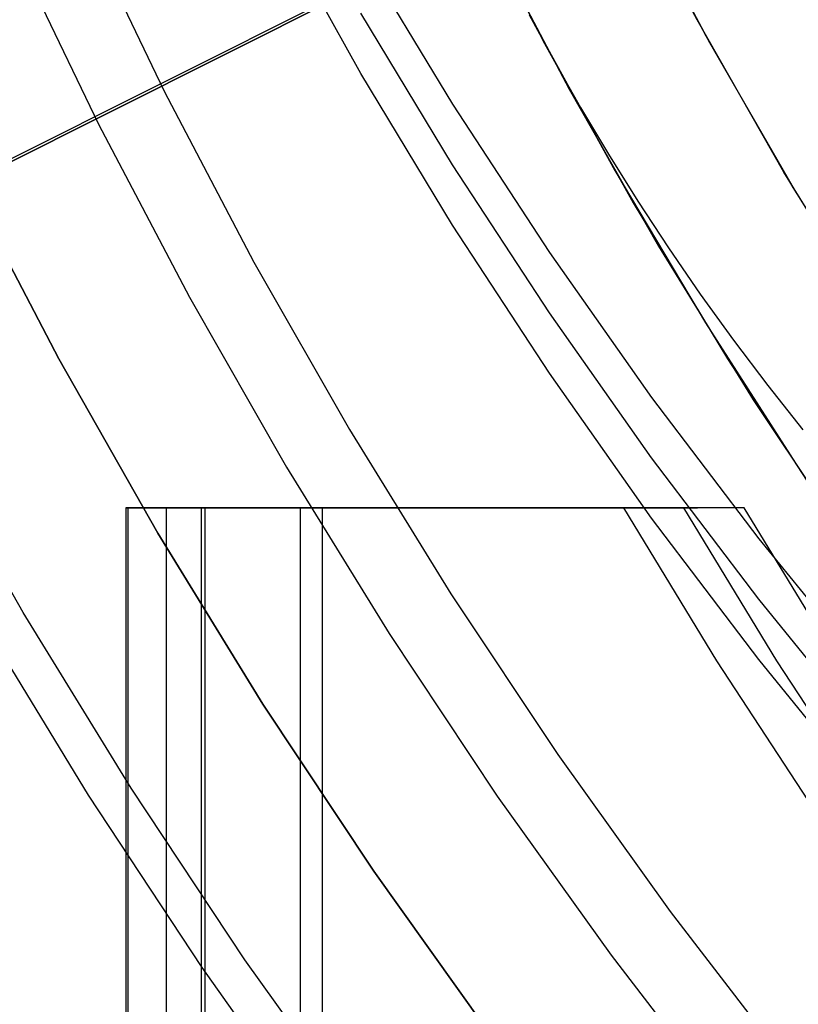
# Model space of a CAD drawing. Header units: millimetres. Extents: x 6038 to 7358, y -8545 to -7225.
# Tile 35 of 256: x 6646 to 6654, y -7920 to -7910. Entities that reach past the tile are written whole.
import ezdxf

# ---------------------------------------------------------------- set-up
doc = ezdxf.new("R2010")
doc.units = ezdxf.units.MM
doc.layers.add('color', color=7, linetype='Continuous')
doc.layers.add('luz', color=7, linetype='Continuous')

msp = doc.modelspace()

# ---------------------------------------------------------------- linework, layer by layer
at = {"color": 7, "true_color": 0xffffff}
for p, q in [((6652.617, -7909.667, 88.1), (6651.781, -7908.075, 88.1)), ((6652.617, -7909.667, 88.1), (6651.781, -7908.075, 88.1)), ((6650.203, -7908.249, 65.596), (6651.054, -7909.911, 65.596)), ((6651.868, -7908.247, 77.6), (6652.707, -7909.831, 77.6)), ((6651.905, -7908.319, 67.1), (6652.745, -7909.9, 67.1)), ((6651.905, -7908.319, 67.1), (6652.745, -7909.9, 67.1)), ((6646.304, -7908.617, 212.03), (6647.162, -7910.398, 212.03)), ((6649.176, -7910.219, 62.939), (6648.293, -7908.638, 63.304)), ((6649.176, -7910.219, 62.939), (6648.293, -7908.638, 63.304)), ((6650.447, -7908.74, 67.1), (6651.306, -7910.378, 67.1)), ((6650.447, -7908.74, 67.1), (6651.306, -7910.378, 67.1)), ((6645.622, -7908.932, 211.366), (6646.49, -7910.736, 211.366)), ((6649.176, -7908.982, 57.58), (6650.114, -7910.533, 57.222)), ((6649.176, -7908.982, 57.58), (6650.114, -7910.533, 57.222)), ((6650.114, -7911.152, 59.901), (6649.176, -7909.601, 60.259)), ((6650.898, -7909.617, 64.091), (6651.153, -7910.089, 63.982)), ((6650.898, -7909.617, 64.091), (6651.774, -7911.21, 64.091)), ((6650.898, -7909.617, 64.091), (6651.153, -7910.089, 63.982)), ((6650.898, -7909.617, 64.091), (6651.774, -7911.21, 64.091)), ((6653.507, -7911.23, 88.1), (6652.617, -7909.667, 88.1)), ((6653.507, -7911.23, 88.1), (6652.617, -7909.667, 88.1)), ((6652.707, -7909.831, 77.6), (6653.599, -7911.385, 77.6)), ((6651.054, -7909.911, 65.596), (6651.962, -7911.542, 65.596)), ((6652.745, -7909.9, 67.1), (6653.638, -7911.45, 67.1)), ((6652.745, -7909.9, 67.1), (6653.638, -7911.45, 67.1)), ((6651.153, -7910.089, 63.982), (6651.424, -7910.566, 63.872)), ((6651.153, -7910.089, 63.982), (6651.424, -7910.566, 63.872)), ((6650.114, -7911.77, 62.581), (6649.176, -7910.219, 62.939)), ((6650.114, -7911.77, 62.581), (6649.176, -7910.219, 62.939)), ((6647.162, -7910.398, 212.03), (6648.08, -7912.149, 212.03)), ((6651.306, -7910.378, 67.1), (6652.222, -7911.986, 67.1)), ((6651.306, -7910.378, 67.1), (6652.222, -7911.986, 67.1)), ((6650.114, -7910.533, 57.222), (6651.106, -7912.052, 56.871)), ((6650.114, -7910.533, 57.222), (6651.106, -7912.052, 56.871)), ((6651.424, -7910.566, 63.872), (6651.709, -7911.046, 63.761)), ((6651.424, -7910.566, 63.872), (6651.709, -7911.046, 63.761)), ((6646.49, -7910.736, 211.366), (6647.421, -7912.509, 211.366)), ((6651.709, -7911.046, 63.761), (6652.009, -7911.525, 63.65)), ((6651.709, -7911.046, 63.761), (6652.009, -7911.525, 63.65)), ((6651.106, -7912.67, 59.551), (6650.114, -7911.152, 59.901)), ((6651.774, -7911.21, 64.091), (6652.704, -7912.773, 64.091)), ((6651.774, -7911.21, 64.091), (6652.704, -7912.773, 64.091)), ((6654.45, -7912.76, 88.1), (6653.507, -7911.23, 88.1)), ((6654.45, -7912.76, 88.1), (6653.507, -7911.23, 88.1)), ((6653.599, -7911.385, 77.6), (6654.545, -7912.908, 77.6)), ((6653.638, -7911.45, 67.1), (6654.585, -7912.969, 67.1)), ((6653.638, -7911.45, 67.1), (6654.585, -7912.969, 67.1)), ((6651.962, -7911.542, 65.596), (6652.927, -7913.141, 65.596)), ((6652.009, -7911.525, 63.65), (6652.323, -7912.004, 63.54)), ((6652.009, -7911.525, 63.65), (6652.323, -7912.004, 63.54)), ((6651.106, -7913.289, 62.23), (6650.114, -7911.77, 62.581)), ((6651.106, -7913.289, 62.23), (6650.114, -7911.77, 62.581)), ((6651.106, -7912.052, 56.871), (6652.151, -7913.536, 56.528)), ((6651.106, -7912.052, 56.871), (6652.151, -7913.536, 56.528)), ((6652.222, -7911.986, 67.1), (6653.192, -7913.56, 67.1)), ((6652.222, -7911.986, 67.1), (6653.192, -7913.56, 67.1)), ((6652.323, -7912.004, 63.54), (6652.65, -7912.479, 63.43)), ((6652.323, -7912.004, 63.54), (6652.65, -7912.479, 63.43)), ((6648.08, -7912.149, 212.03), (6649.059, -7913.866, 212.03)), ((6647.421, -7912.509, 211.366), (6648.413, -7914.249, 211.366)), ((6652.65, -7912.479, 63.43), (6652.989, -7912.949, 63.322)), ((6652.65, -7912.479, 63.43), (6652.989, -7912.949, 63.322)), ((6652.151, -7914.155, 59.208), (6651.106, -7912.67, 59.551)), ((6652.704, -7912.773, 64.091), (6653.686, -7914.304, 64.091)), ((6652.704, -7912.773, 64.091), (6653.686, -7914.304, 64.091)), ((6652.989, -7912.949, 63.322), (6653.34, -7913.413, 63.215)), ((6652.989, -7912.949, 63.322), (6653.34, -7913.413, 63.215)), ((6652.927, -7913.141, 65.596), (6653.946, -7914.705, 65.596)), ((6652.151, -7914.774, 61.887), (6651.106, -7913.289, 62.23)), ((6652.151, -7914.774, 61.887), (6651.106, -7913.289, 62.23)), ((6653.34, -7913.413, 63.215), (6653.701, -7913.869, 63.109)), ((6653.34, -7913.413, 63.215), (6653.701, -7913.869, 63.109)), ((6652.151, -7913.536, 56.528), (6653.248, -7914.985, 56.194)), ((6652.151, -7913.536, 56.528), (6653.248, -7914.985, 56.194)), ((6653.192, -7913.56, 67.1), (6654.217, -7915.101, 67.1)), ((6653.192, -7913.56, 67.1), (6654.217, -7915.101, 67.1)), ((6649.059, -7913.866, 212.03), (6650.096, -7915.549, 212.03)), ((6653.248, -7915.604, 58.873), (6652.151, -7914.155, 59.208)), ((6648.413, -7914.249, 211.366), (6649.463, -7915.954, 211.366)), ((6646.768, -7914.667, 75.946), (6646.767, -7914.667, 75.912)), ((6646.767, -7914.667, 75.912), (6646.767, -7914.667, 75.878)), ((6646.767, -7914.667, 75.878), (6646.768, -7914.667, 75.844)), ((6646.767, -7914.667, 75.89), (6646.767, -8544.667, 75.89)), ((6646.768, -7914.667, 75.946), (6646.767, -7914.667, 75.912)), ((6646.767, -7914.667, 75.912), (6646.767, -7914.667, 75.878)), ((6646.767, -7914.667, 75.878), (6646.768, -7914.667, 75.844)), ((6646.771, -7914.667, 75.98), (6646.768, -7914.667, 75.946)), ((6646.768, -7914.667, 75.844), (6646.77, -7914.667, 75.81)), ((6646.771, -7914.667, 75.98), (6646.768, -7914.667, 75.946)), ((6646.768, -7914.667, 75.844), (6646.77, -7914.667, 75.81)), ((6646.77, -7914.667, 75.81), (6646.773, -7914.667, 75.776)), ((6646.77, -7914.667, 75.81), (6646.773, -7914.667, 75.776)), ((6646.775, -7914.667, 76.014), (6646.771, -7914.667, 75.98)), ((6646.775, -7914.667, 76.014), (6646.771, -7914.667, 75.98)), ((6646.773, -7914.667, 75.776), (6646.778, -7914.667, 75.742)), ((6646.773, -7914.667, 75.776), (6646.778, -7914.667, 75.742)), ((6646.779, -7914.667, 76.048), (6646.775, -7914.667, 76.014)), ((6646.779, -7914.667, 76.048), (6646.775, -7914.667, 76.014)), ((6646.778, -7914.667, 75.742), (6646.784, -7914.667, 75.708)), ((6646.778, -7914.667, 75.742), (6646.784, -7914.667, 75.708)), ((6646.785, -7914.667, 76.082), (6646.779, -7914.667, 76.048)), ((6646.785, -7914.667, 76.082), (6646.779, -7914.667, 76.048)), ((6646.784, -7914.667, 75.708), (6646.79, -7914.667, 75.675)), ((6646.784, -7914.667, 75.708), (6646.79, -7914.667, 75.675)), ((6646.792, -7914.667, 76.115), (6646.785, -7914.667, 76.082)), ((6646.792, -7914.667, 76.115), (6646.785, -7914.667, 76.082)), ((6646.79, -7914.667, 75.675), (6646.798, -7914.667, 75.642)), ((6646.79, -7914.667, 75.675), (6646.798, -7914.667, 75.642)), ((6646.792, -8544.667, 76.115), (6646.792, -7914.667, 76.115)), ((6646.792, -8544.667, 76.115), (6646.792, -7914.667, 76.115)), ((6647.58, -7914.667, 79.525), (6646.792, -7914.667, 76.115)), ((6647.58, -7914.667, 79.525), (6646.792, -7914.667, 76.115)), ((6646.798, -7914.667, 75.642), (6646.807, -7914.667, 75.609)), ((6646.798, -7914.667, 75.642), (6646.807, -7914.667, 75.609)), ((6646.807, -7914.667, 75.609), (6646.817, -7914.667, 75.576)), ((6646.807, -7914.667, 75.609), (6646.817, -7914.667, 75.576)), ((6646.817, -7914.667, 75.576), (6646.829, -7914.667, 75.544)), ((6646.817, -7914.667, 75.576), (6646.829, -7914.667, 75.544)), ((6646.829, -7914.667, 75.544), (6646.841, -7914.667, 75.512)), ((6646.829, -7914.667, 75.544), (6646.841, -7914.667, 75.512)), ((6646.841, -7914.667, 75.512), (6646.855, -7914.667, 75.481)), ((6646.841, -7914.667, 75.512), (6646.855, -7914.667, 75.481)), ((6646.855, -7914.667, 75.481), (6646.869, -7914.667, 75.45)), ((6646.855, -7914.667, 75.481), (6646.869, -7914.667, 75.45)), ((6646.869, -7914.667, 75.45), (6646.885, -7914.667, 75.419)), ((6646.869, -7914.667, 75.45), (6646.885, -7914.667, 75.419)), ((6646.885, -7914.667, 75.419), (6646.901, -7914.667, 75.389)), ((6646.885, -7914.667, 75.419), (6646.901, -7914.667, 75.389)), ((6646.901, -7914.667, 75.389), (6646.919, -7914.667, 75.36)), ((6646.901, -7914.667, 75.389), (6646.919, -7914.667, 75.36)), ((6646.919, -7914.667, 75.36), (6646.937, -7914.667, 75.331)), ((6646.919, -7914.667, 75.36), (6646.937, -7914.667, 75.331)), ((6646.937, -7914.667, 75.331), (6646.957, -7914.667, 75.303)), ((6646.937, -7914.667, 75.331), (6646.957, -7914.667, 75.303)), ((6646.957, -7914.667, 75.303), (6646.977, -7914.667, 75.276)), ((6646.957, -7914.667, 75.303), (6646.977, -7914.667, 75.276)), ((6646.977, -7914.667, 75.276), (6646.999, -7914.667, 75.25)), ((6646.977, -7914.667, 75.276), (6646.999, -7914.667, 75.25)), ((6646.999, -7914.667, 75.25), (6647.021, -7914.667, 75.224)), ((6646.999, -7914.667, 75.25), (6647.021, -7914.667, 75.224)), ((6647.021, -7914.667, 75.224), (6647.044, -7914.667, 75.199)), ((6647.021, -7914.667, 75.224), (6647.044, -7914.667, 75.199)), ((6647.044, -7914.667, 75.199), (6647.068, -7914.667, 75.174)), ((6647.044, -7914.667, 75.199), (6647.068, -7914.667, 75.174)), ((6647.045, -7914.667, 77.209), (6652.623, -7914.667, 77.209)), ((6647.068, -7914.667, 75.174), (6647.093, -7914.667, 75.151)), ((6647.068, -7914.667, 75.174), (6647.093, -7914.667, 75.151)), ((6647.093, -7914.667, 75.151), (6647.119, -7914.667, 75.128)), ((6647.093, -7914.667, 75.151), (6647.119, -7914.667, 75.128)), ((6647.119, -7914.667, 75.128), (6647.145, -7914.667, 75.107)), ((6647.119, -7914.667, 75.128), (6647.145, -7914.667, 75.107)), ((6647.145, -7914.667, 75.107), (6647.172, -7914.667, 75.086)), ((6647.145, -7914.667, 75.107), (6647.172, -7914.667, 75.086)), ((6647.172, -7914.667, 75.086), (6647.2, -7914.667, 75.066)), ((6647.172, -7914.667, 75.086), (6647.2, -7914.667, 75.066)), ((6647.186, -8544.667, 77.82), (6647.186, -7914.667, 77.82)), ((6647.2, -7914.667, 75.066), (6647.229, -7914.667, 75.047)), ((6647.2, -7914.667, 75.066), (6647.229, -7914.667, 75.047)), ((6647.229, -7914.667, 75.047), (6647.258, -7914.667, 75.029)), ((6647.229, -7914.667, 75.047), (6647.258, -7914.667, 75.029)), ((6647.258, -7914.667, 75.029), (6647.287, -7914.667, 75.013)), ((6647.258, -7914.667, 75.029), (6647.287, -7914.667, 75.013)), ((6647.287, -7914.667, 75.013), (6647.318, -7914.667, 74.997)), ((6647.287, -7914.667, 75.013), (6647.318, -7914.667, 74.997)), ((6647.318, -7914.667, 74.997), (6647.348, -7914.667, 74.982)), ((6647.318, -7914.667, 74.997), (6647.348, -7914.667, 74.982)), ((6647.348, -7914.667, 74.982), (6647.38, -7914.667, 74.968)), ((6647.348, -7914.667, 74.982), (6647.38, -7914.667, 74.968)), ((6647.38, -7914.667, 74.968), (6647.411, -7914.667, 74.955)), ((6647.38, -7914.667, 74.968), (6647.411, -7914.667, 74.955)), ((6647.411, -7914.667, 74.955), (6647.443, -7914.667, 74.944)), ((6647.411, -7914.667, 74.955), (6647.443, -7914.667, 74.944)), ((6647.443, -7914.667, 74.944), (6647.476, -7914.667, 74.933)), ((6647.443, -7914.667, 74.944), (6647.476, -7914.667, 74.933)), ((6647.476, -7914.667, 74.933), (6647.509, -7914.667, 74.924)), ((6647.476, -7914.667, 74.933), (6647.509, -7914.667, 74.924)), ((6647.509, -7914.667, 74.924), (6647.542, -7914.667, 74.916)), ((6647.509, -7914.667, 74.924), (6647.542, -7914.667, 74.916)), ((6647.542, -8544.667, 74.916), (6647.542, -7914.667, 74.916)), ((6647.542, -7914.667, 74.916), (6651.863, -7914.667, 73.918)), ((6647.542, -8544.667, 74.916), (6647.542, -7914.667, 74.916)), ((6647.542, -7914.667, 74.916), (6651.863, -7914.667, 73.918)), ((6647.58, -8544.667, 79.525), (6647.58, -7914.667, 79.525)), ((6647.58, -8544.667, 79.525), (6647.58, -7914.667, 79.525)), ((6647.588, -7914.667, 79.558), (6647.58, -7914.667, 79.525)), ((6647.588, -7914.667, 79.558), (6647.58, -7914.667, 79.525)), ((6647.597, -7914.667, 79.591), (6647.588, -7914.667, 79.558)), ((6647.597, -7914.667, 79.591), (6647.588, -7914.667, 79.558)), ((6647.608, -7914.667, 79.624), (6647.597, -7914.667, 79.591)), ((6647.608, -7914.667, 79.624), (6647.597, -7914.667, 79.591)), ((6647.62, -7914.667, 79.656), (6647.608, -7914.667, 79.624)), ((6647.62, -7914.667, 79.656), (6647.608, -7914.667, 79.624)), ((6647.632, -7914.667, 79.688), (6647.62, -7914.667, 79.656)), ((6647.632, -7914.667, 79.688), (6647.62, -7914.667, 79.656)), ((6647.646, -7914.667, 79.719), (6647.632, -7914.667, 79.688)), ((6647.646, -7914.667, 79.719), (6647.632, -7914.667, 79.688)), ((6647.661, -7914.667, 79.75), (6647.646, -7914.667, 79.719)), ((6647.661, -7914.667, 79.75), (6647.646, -7914.667, 79.719)), ((6647.677, -7914.667, 79.78), (6647.661, -7914.667, 79.75)), ((6647.677, -7914.667, 79.78), (6647.661, -7914.667, 79.75)), ((6647.694, -7914.667, 79.81), (6647.677, -7914.667, 79.78)), ((6647.694, -7914.667, 79.81), (6647.677, -7914.667, 79.78)), ((6647.711, -7914.667, 79.839), (6647.694, -7914.667, 79.81)), ((6647.711, -7914.667, 79.839), (6647.694, -7914.667, 79.81)), ((6647.73, -7914.667, 79.867), (6647.711, -7914.667, 79.839)), ((6647.73, -7914.667, 79.867), (6647.711, -7914.667, 79.839)), ((6647.75, -7914.667, 79.895), (6647.73, -7914.667, 79.867)), ((6647.75, -7914.667, 79.895), (6647.73, -7914.667, 79.867)), ((6647.771, -7914.667, 79.922), (6647.75, -7914.667, 79.895)), ((6647.771, -7914.667, 79.922), (6647.75, -7914.667, 79.895)), ((6647.793, -7914.667, 79.948), (6647.771, -7914.667, 79.922)), ((6647.793, -7914.667, 79.948), (6647.771, -7914.667, 79.922)), ((6647.815, -7914.667, 79.974), (6647.793, -7914.667, 79.948)), ((6647.815, -7914.667, 79.974), (6647.793, -7914.667, 79.948)), ((6647.839, -7914.667, 79.999), (6647.815, -7914.667, 79.974)), ((6647.839, -7914.667, 79.999), (6647.815, -7914.667, 79.974)), ((6647.863, -7914.667, 80.023), (6647.839, -7914.667, 79.999)), ((6647.863, -7914.667, 80.023), (6647.839, -7914.667, 79.999)), ((6647.888, -7914.667, 80.046), (6647.863, -7914.667, 80.023)), ((6647.888, -7914.667, 80.046), (6647.863, -7914.667, 80.023)), ((6647.914, -7914.667, 80.068), (6647.888, -7914.667, 80.046)), ((6647.914, -7914.667, 80.068), (6647.888, -7914.667, 80.046)), ((6647.94, -7914.667, 80.09), (6647.914, -7914.667, 80.068)), ((6647.94, -7914.667, 80.09), (6647.914, -7914.667, 80.068)), ((6647.968, -7914.667, 80.11), (6647.94, -7914.667, 80.09)), ((6647.968, -7914.667, 80.11), (6647.94, -7914.667, 80.09)), ((6647.996, -7914.667, 80.13), (6647.968, -7914.667, 80.11)), ((6647.996, -7914.667, 80.13), (6647.968, -7914.667, 80.11)), ((6648.024, -7914.667, 80.148), (6647.996, -7914.667, 80.13)), ((6648.024, -7914.667, 80.148), (6647.996, -7914.667, 80.13)), ((6648.054, -7914.667, 80.166), (6648.024, -7914.667, 80.148)), ((6648.054, -7914.667, 80.166), (6648.024, -7914.667, 80.148)), ((6648.083, -7914.667, 80.183), (6648.054, -7914.667, 80.166)), ((6648.083, -7914.667, 80.183), (6648.054, -7914.667, 80.166)), ((6648.114, -7914.667, 80.198), (6648.083, -7914.667, 80.183)), ((6648.114, -7914.667, 80.198), (6648.083, -7914.667, 80.183)), ((6648.145, -7914.667, 80.213), (6648.114, -7914.667, 80.198)), ((6648.145, -7914.667, 80.213), (6648.114, -7914.667, 80.198)), ((6648.176, -7914.667, 80.226), (6648.145, -7914.667, 80.213)), ((6648.176, -7914.667, 80.226), (6648.145, -7914.667, 80.213)), ((6648.208, -7914.667, 80.238), (6648.176, -7914.667, 80.226)), ((6648.208, -7914.667, 80.238), (6648.176, -7914.667, 80.226)), ((6648.24, -7914.667, 80.25), (6648.208, -7914.667, 80.238)), ((6648.24, -7914.667, 80.25), (6648.208, -7914.667, 80.238)), ((6648.273, -7914.667, 80.26), (6648.24, -7914.667, 80.25)), ((6648.273, -7914.667, 80.26), (6648.24, -7914.667, 80.25)), ((6648.306, -7914.667, 80.269), (6648.273, -7914.667, 80.26)), ((6648.306, -7914.667, 80.269), (6648.273, -7914.667, 80.26)), ((6648.339, -7914.667, 80.277), (6648.306, -7914.667, 80.269)), ((6648.339, -7914.667, 80.277), (6648.306, -7914.667, 80.269)), ((6648.372, -7914.667, 80.284), (6648.339, -7914.667, 80.277)), ((6648.372, -7914.667, 80.284), (6648.339, -7914.667, 80.277)), ((6648.406, -7914.667, 80.289), (6648.372, -7914.667, 80.284)), ((6648.406, -7914.667, 80.289), (6648.372, -7914.667, 80.284)), ((6648.44, -7914.667, 80.294), (6648.406, -7914.667, 80.289)), ((6648.44, -7914.667, 80.294), (6648.406, -7914.667, 80.289)), ((6648.474, -7914.667, 80.297), (6648.44, -7914.667, 80.294)), ((6648.474, -7914.667, 80.297), (6648.44, -7914.667, 80.294)), ((6648.508, -7914.667, 80.299), (6648.474, -7914.667, 80.297)), ((6648.508, -7914.667, 80.299), (6648.474, -7914.667, 80.297)), ((6648.542, -7914.667, 80.3), (6648.508, -7914.667, 80.299)), ((6648.542, -7914.667, 80.3), (6648.508, -7914.667, 80.299)), ((6648.576, -7914.667, 80.3), (6648.542, -7914.667, 80.3)), ((6648.576, -7914.667, 80.3), (6648.542, -7914.667, 80.3)), ((6648.554, -7914.667, 80.3), (6648.554, -8544.667, 80.3)), ((6648.61, -7914.667, 80.299), (6648.576, -7914.667, 80.3)), ((6648.61, -7914.667, 80.299), (6648.576, -7914.667, 80.3)), ((6648.644, -7914.667, 80.296), (6648.61, -7914.667, 80.299)), ((6648.644, -7914.667, 80.296), (6648.61, -7914.667, 80.299)), ((6648.678, -7914.667, 80.293), (6648.644, -7914.667, 80.296)), ((6648.678, -7914.667, 80.293), (6648.644, -7914.667, 80.296)), ((6648.712, -7914.667, 80.288), (6648.678, -7914.667, 80.293)), ((6648.712, -7914.667, 80.288), (6648.678, -7914.667, 80.293)), ((6648.746, -7914.667, 80.282), (6648.712, -7914.667, 80.288)), ((6648.746, -7914.667, 80.282), (6648.712, -7914.667, 80.288)), ((6648.779, -7914.667, 80.275), (6648.746, -7914.667, 80.282)), ((6648.779, -7914.667, 80.275), (6648.746, -7914.667, 80.282)), ((6653.101, -7914.667, 79.277), (6648.779, -7914.667, 80.275)), ((6648.779, -7914.667, 80.275), (6648.779, -8544.667, 80.275)), ((6648.779, -7914.667, 80.275), (6648.779, -8544.667, 80.275)), ((6653.101, -7914.667, 79.277), (6648.779, -7914.667, 80.275)), ((6649.834, -7914.667, 74.386), (6649.834, -7914.667, 80.031)), ((6651.863, -7914.667, 73.918), (6652.816, -7916.235, 73.698)), ((6653.101, -7914.667, 79.277), (6651.863, -7914.667, 73.918)), ((6651.863, -7914.667, 73.918), (6652.816, -7916.235, 73.698)), ((6653.101, -7914.667, 79.277), (6651.863, -7914.667, 73.918)), ((6653.434, -7916.235, 76.378), (6652.482, -7914.667, 76.597)), ((6654.053, -7916.235, 79.057), (6653.101, -7914.667, 79.277)), ((6654.053, -7916.235, 79.057), (6653.101, -7914.667, 79.277)), ((6653.248, -7916.222, 61.553), (6652.151, -7914.774, 61.887)), ((6653.248, -7916.222, 61.553), (6652.151, -7914.774, 61.887)), ((6653.248, -7914.985, 56.194), (6654.396, -7916.396, 55.868)), ((6653.248, -7914.985, 56.194), (6654.396, -7916.396, 55.868)), ((6650.096, -7915.549, 212.03), (6651.191, -7917.195, 212.03)), ((6654.396, -7917.015, 58.548), (6653.248, -7915.604, 58.873)), ((6649.463, -7915.954, 211.366), (6650.572, -7917.622, 211.366)), ((6652.816, -7916.235, 73.698), (6653.82, -7917.768, 73.466)), ((6652.816, -7916.235, 73.698), (6653.82, -7917.768, 73.466)), ((6654.396, -7917.633, 61.227), (6653.248, -7916.222, 61.553)), ((6654.396, -7917.633, 61.227), (6653.248, -7916.222, 61.553)), ((6654.438, -7917.768, 76.146), (6653.434, -7916.235, 76.378)), ((6651.191, -7917.195, 212.03), (6652.341, -7918.802, 212.03)), ((6650.572, -7917.622, 211.366), (6651.738, -7919.25, 211.366)), ((6652.341, -7918.802, 212.03), (6653.547, -7920.369, 212.03)), ((6651.738, -7919.25, 211.366), (6652.96, -7920.837, 211.366))]:
    msp.add_line(p, q, dxfattribs=at)
at = {"layer": 'color', "color": 254, "true_color": 0xcad1ee}
for p, q in [((6645.131, -7911.321, 28.2), (6678.88, -7894.408, 28.2)), ((6633.054, -7917.374, 30.3), (6667.034, -7900.344, 30.3)), ((6646.083, -7913.141, 28.2), (6645.131, -7911.321, 28.2)), ((6645.131, -7911.321, 26.2), (6646.083, -7913.141, 26.2)), ((6646.083, -7913.141, 27.2), (6645.131, -7911.321, 27.2)), ((6645.131, -7911.321, 26.2), (6646.083, -7913.141, 26.2)), ((6646.083, -7913.141, 28.2), (6645.131, -7911.321, 28.2)), ((6647.097, -7914.928, 28.2), (6646.083, -7913.141, 28.2)), ((6646.083, -7913.141, 26.2), (6647.097, -7914.928, 26.2)), ((6647.097, -7914.928, 27.2), (6646.083, -7913.141, 27.2)), ((6646.083, -7913.141, 26.2), (6647.097, -7914.928, 26.2)), ((6647.097, -7914.928, 28.2), (6646.083, -7913.141, 28.2)), ((6645.718, -7915.741, 26.2), (6644.677, -7913.907, 26.2)), ((6645.718, -7915.741, 26.2), (6644.677, -7913.907, 26.2)), ((6648.172, -7916.678, 28.2), (6647.097, -7914.928, 28.2)), ((6647.097, -7914.928, 26.2), (6648.172, -7916.678, 26.2)), ((6648.172, -7916.678, 27.2), (6647.097, -7914.928, 27.2)), ((6647.097, -7914.928, 26.2), (6648.172, -7916.678, 26.2)), ((6648.172, -7916.678, 28.2), (6647.097, -7914.928, 28.2)), ((6646.822, -7917.538, 26.2), (6645.718, -7915.741, 26.2)), ((6646.822, -7917.538, 26.2), (6645.718, -7915.741, 26.2)), ((6645.283, -7915.807, 30.3), (6646.384, -7917.61, 30.3)), ((6645.283, -7915.807, 30.3), (6646.384, -7917.61, 30.3)), ((6645.283, -7915.807, 28.2), (6646.384, -7917.61, 28.2)), ((6645.283, -7915.807, 29.25), (6646.384, -7917.61, 29.25)), ((6645.283, -7915.807, 28.2), (6646.384, -7917.61, 28.2)), ((6649.307, -7918.39, 28.2), (6648.172, -7916.678, 28.2)), ((6648.172, -7916.678, 26.2), (6649.307, -7918.39, 26.2)), ((6649.307, -7918.39, 27.2), (6648.172, -7916.678, 27.2)), ((6648.172, -7916.678, 26.2), (6649.307, -7918.39, 26.2)), ((6649.307, -7918.39, 28.2), (6648.172, -7916.678, 28.2)), ((6647.988, -7919.296, 26.2), (6646.822, -7917.538, 26.2)), ((6647.988, -7919.296, 26.2), (6646.822, -7917.538, 26.2)), ((6646.384, -7917.61, 30.3), (6647.546, -7919.375, 30.3)), ((6646.384, -7917.61, 30.3), (6647.546, -7919.375, 30.3)), ((6646.384, -7917.61, 28.2), (6647.546, -7919.375, 28.2)), ((6646.384, -7917.61, 29.25), (6647.546, -7919.375, 29.25)), ((6646.384, -7917.61, 28.2), (6647.546, -7919.375, 28.2)), ((6650.5, -7920.062, 28.2), (6649.307, -7918.39, 28.2)), ((6649.307, -7918.39, 26.2), (6650.5, -7920.062, 26.2)), ((6650.5, -7920.062, 27.2), (6649.307, -7918.39, 27.2)), ((6649.307, -7918.39, 26.2), (6650.5, -7920.062, 26.2)), ((6650.5, -7920.062, 28.2), (6649.307, -7918.39, 28.2)), ((6649.213, -7921.012, 26.2), (6647.988, -7919.296, 26.2)), ((6649.213, -7921.012, 26.2), (6647.988, -7919.296, 26.2)), ((6647.546, -7919.375, 30.3), (6648.768, -7921.098, 30.3)), ((6647.546, -7919.375, 30.3), (6648.768, -7921.098, 30.3)), ((6647.546, -7919.375, 28.2), (6648.768, -7921.098, 28.2)), ((6647.546, -7919.375, 29.25), (6648.768, -7921.098, 29.25)), ((6647.546, -7919.375, 28.2), (6648.768, -7921.098, 28.2))]:
    msp.add_line(p, q, dxfattribs=at)
at = {"layer": 'luz', "color": 254, "true_color": 0xcad1ee}
for p, q in [((6564.424, -7951.845, -31.05), (6832.208, -7817.488, -31.05)), ((6832.208, -7817.488, -32.55), (6564.424, -7951.845, -32.55))]:
    msp.add_line(p, q, dxfattribs=at)

doc.saveas('drawing.dxf')
